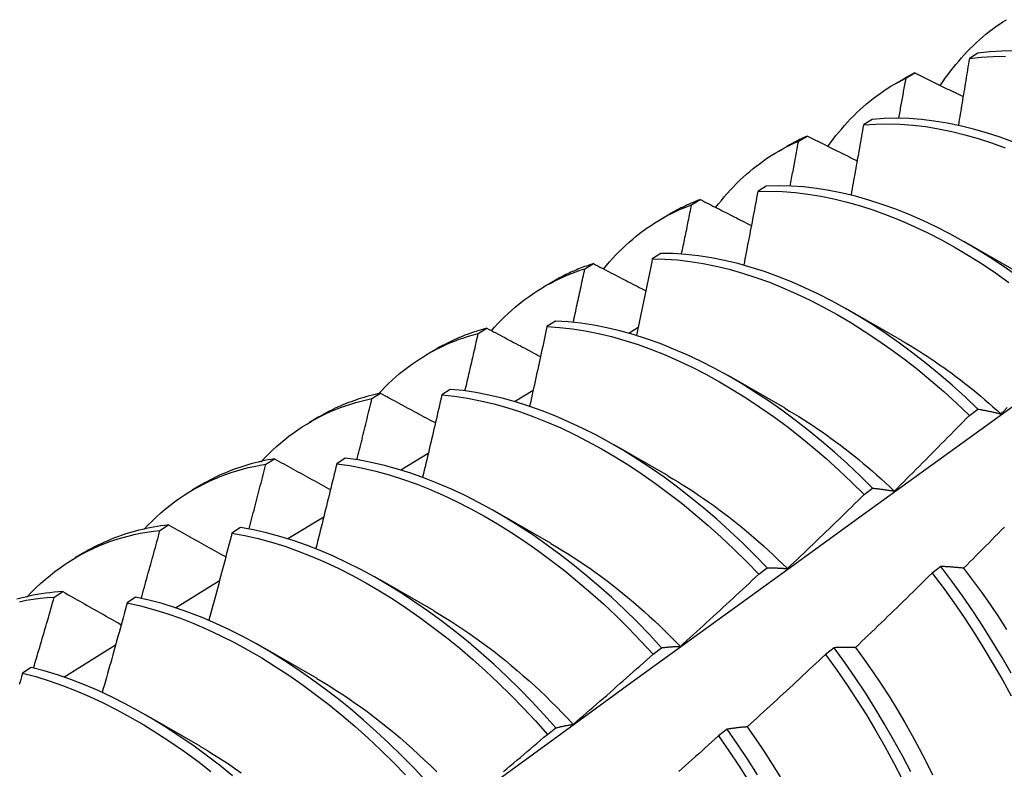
# Model space of a CAD drawing. Header units: inches. Extents: x 3 to 173, y 3 to 113.
# Tile 50 of 59: x 146.437 to 146.729, y 60.015 to 60.238. Entities that reach past the tile are written whole.
import ezdxf

# ---------------------------------------------------------------- set-up
doc = ezdxf.new("R2010")
doc.units = ezdxf.units.IN
doc.header["$LTSCALE"] = 10.4
doc.header["$MEASUREMENT"] = 0
doc.layers.add('Visible Edges(ANSI)', color=7, linetype='Continuous', lineweight=25)

msp = doc.modelspace()

# ---------------------------------------------------------------- linework, layer by layer
at = {"layer": 'Visible Edges(ANSI)'}
for p, q in [((146.7216, 60.2282), (146.71905, 60.22662)), ((146.69677, 60.219), (146.69958, 60.22062)), ((146.70021, 60.22084), (146.7028, 60.22235)), ((146.69011, 60.20852), (146.68756, 60.20692)), ((146.6683, 60.20208), (146.67087, 60.2036)), ((146.66197, 60.19891), (146.66478, 60.20053)), ((146.65867, 60.18869), (146.65613, 60.18708)), ((146.63646, 60.18317), (146.63903, 60.1847)), ((146.62717, 60.17882), (146.62998, 60.18044)), ((146.71775, 60.17214), (146.73377, 60.16293)), ((146.62729, 60.1687), (146.62476, 60.16708)), ((146.6047, 60.1641), (146.60726, 60.16565)), ((146.65195, 60.16528), (146.65197, 60.1653)), ((146.59237, 60.15873), (146.59519, 60.16035)), ((146.68296, 60.15205), (146.69897, 60.14283)), ((146.59597, 60.14856), (146.59344, 60.14692)), ((146.61776, 60.14502), (146.6206, 60.14671)), ((146.57301, 60.14489), (146.57557, 60.14645)), ((146.55758, 60.13864), (146.56039, 60.14026)), ((146.64816, 60.13196), (146.66417, 60.12274)), ((146.54139, 60.12552), (146.54394, 60.12709)), ((146.56469, 60.12826), (146.56216, 60.12662)), ((146.58378, 60.1247), (146.58932, 60.12803)), ((146.52278, 60.11855), (146.52559, 60.12017)), ((146.71905, 60.12052), (146.72158, 60.12242)), ((146.61336, 60.11187), (146.62937, 60.10265)), ((146.55, 60.10431), (146.55813, 60.10924)), ((146.50983, 60.10601), (146.51238, 60.10759)), ((146.53345, 60.10782), (146.53093, 60.10616)), ((146.48798, 60.09846), (146.49079, 60.10008)), ((146.68775, 60.09695), (146.69028, 60.09886)), ((146.57856, 60.09178), (146.59457, 60.08256)), ((146.47834, 60.08633), (146.48088, 60.08793)), ((146.5164, 60.08386), (146.52704, 60.09035)), ((146.50226, 60.08722), (146.49974, 60.08554)), ((146.45318, 60.07836), (146.45599, 60.07999)), ((146.6564, 60.07328), (146.65894, 60.07519)), ((146.71055, 60.07558), (146.70799, 60.07363)), ((146.48298, 60.06332), (146.49604, 60.07137)), ((146.54376, 60.07169), (146.55977, 60.06247)), ((146.4469, 60.06651), (146.44944, 60.06812)), ((146.4711, 60.06646), (146.46859, 60.06478)), ((146.44972, 60.04272), (146.46514, 60.05229)), ((146.50896, 60.0516), (146.52497, 60.04238)), ((146.625, 60.04951), (146.62754, 60.05144)), ((146.67883, 60.05142), (146.67626, 60.04946)), ((146.43998, 60.04556), (146.43747, 60.04386)), ((146.47416, 60.03151), (146.49018, 60.02229)), ((146.59354, 60.02566), (146.59609, 60.02759)), ((146.64704, 60.02718), (146.64446, 60.02522))]:
    msp.add_line(p, q, dxfattribs=at)
at = {"layer": 'Visible Edges(ANSI)', "flags": 128}
for points in [[(146.71041, 60.21858), (146.71115, 60.21968), (146.7119, 60.22077), (146.71266, 60.22183), (146.71344, 60.22288), (146.71424, 60.22391), (146.71505, 60.22492), (146.71588, 60.2259), (146.71672, 60.22687), (146.71758, 60.22782), (146.71845, 60.22875), (146.71934, 60.22965), (146.72025, 60.23054), (146.72116, 60.2314), (146.7221, 60.23225), (146.72304, 60.23307), (146.724, 60.23387), (146.72498, 60.23464), (146.72597, 60.2354), (146.72697, 60.23613), (146.72799, 60.23684), (146.72903, 60.23753), (146.73007, 60.2382)], [(146.73235, 60.22894), (146.7287, 60.22887), (146.72511, 60.22863), (146.7216, 60.2282)], [(146.71905, 60.22662), (146.71892, 60.22579), (146.71878, 60.22497), (146.71865, 60.22415), (146.71852, 60.22333), (146.71838, 60.22251), (146.71825, 60.22169), (146.71811, 60.22087), (146.71798, 60.22004), (146.71784, 60.21922), (146.71771, 60.2184), (146.71757, 60.21758), (146.71744, 60.21675), (146.7173, 60.21593), (146.71716, 60.21511), (146.71703, 60.21429), (146.71689, 60.21346), (146.71675, 60.21264), (146.71662, 60.21182), (146.71648, 60.21099), (146.71634, 60.21017), (146.7162, 60.20934), (146.71606, 60.20852), (146.71593, 60.2077), (146.71579, 60.20687)], [(146.71905, 60.22662), (146.72257, 60.22703), (146.72616, 60.22726), (146.72982, 60.22732)], [(146.67698, 60.20048), (146.67777, 60.20159), (146.67857, 60.20267), (146.67939, 60.20373), (146.68023, 60.20476), (146.68108, 60.20578), (146.68195, 60.20678), (146.68284, 60.20775), (146.68374, 60.20871), (146.68465, 60.20964), (146.68558, 60.21055), (146.68653, 60.21143), (146.68749, 60.2123), (146.68847, 60.21314), (146.68947, 60.21396), (146.69047, 60.21476), (146.6915, 60.21553), (146.69254, 60.21628), (146.69359, 60.217), (146.69466, 60.2177), (146.69574, 60.21838), (146.69684, 60.21903), (146.69795, 60.21966), (146.69907, 60.22026), (146.70021, 60.22084)], [(146.69808, 60.20888), (146.69817, 60.20938), (146.69826, 60.20988), (146.69835, 60.21038), (146.69844, 60.21088), (146.69853, 60.21138), (146.69862, 60.21187), (146.69871, 60.21237), (146.6988, 60.21287), (146.69889, 60.21337), (146.69898, 60.21387), (146.69906, 60.21437), (146.69915, 60.21487), (146.69924, 60.21536), (146.69933, 60.21586), (146.69942, 60.21636), (146.69951, 60.21686), (146.6996, 60.21736), (146.69969, 60.21785), (146.69977, 60.21835), (146.69986, 60.21885), (146.69995, 60.21935), (146.70004, 60.21985), (146.70013, 60.22034), (146.70021, 60.22084)], [(146.7028, 60.22235), (146.70266, 60.22228), (146.70252, 60.22222), (146.70239, 60.22215), (146.70225, 60.22208), (146.70212, 60.22201), (146.70198, 60.22194), (146.70185, 60.22187), (146.70171, 60.2218), (146.70158, 60.22173), (146.70144, 60.22166), (146.70131, 60.22158), (146.70118, 60.22151), (146.70104, 60.22144), (146.70091, 60.22137), (146.70078, 60.22129), (146.70064, 60.22122), (146.70051, 60.22115), (146.70038, 60.22107), (146.70024, 60.221), (146.70011, 60.22092), (146.69998, 60.22085), (146.69985, 60.22077), (146.69972, 60.2207), (146.69959, 60.22062)], [(146.7028, 60.22235), (146.70339, 60.22206), (146.70399, 60.22177), (146.70459, 60.22148), (146.70519, 60.22118), (146.70579, 60.22089), (146.70638, 60.2206), (146.70698, 60.22031), (146.70758, 60.22002), (146.70818, 60.21973), (146.70878, 60.21943), (146.70938, 60.21914), (146.70998, 60.21885), (146.71058, 60.21856), (146.71118, 60.21827), (146.71178, 60.21798), (146.71239, 60.21768), (146.71299, 60.21739), (146.71359, 60.2171), (146.71419, 60.21681), (146.71479, 60.21652), (146.7154, 60.21623), (146.716, 60.21593), (146.7166, 60.21564), (146.71721, 60.21535)], [(146.73218, 60.20182), (146.72818, 60.20327), (146.7242, 60.20456), (146.72025, 60.20568), (146.71632, 60.20664), (146.71244, 60.20743), (146.70859, 60.20805), (146.70478, 60.2085), (146.70103, 60.20877), (146.69733, 60.20887), (146.69369, 60.20878), (146.69011, 60.20852)], [(146.68756, 60.20692), (146.68741, 60.20606), (146.68726, 60.20519), (146.68711, 60.20433), (146.68696, 60.20346), (146.68681, 60.2026), (146.68665, 60.20173), (146.6865, 60.20087), (146.68635, 60.2), (146.68619, 60.19913), (146.68604, 60.19827), (146.68589, 60.1974), (146.68573, 60.19653), (146.68558, 60.19567), (146.68542, 60.1948), (146.68527, 60.19393), (146.68511, 60.19307), (146.68496, 60.1922), (146.6848, 60.19133), (146.68464, 60.19046), (146.68449, 60.1896), (146.68433, 60.18873), (146.68417, 60.18786), (146.68402, 60.18699), (146.68386, 60.18613)], [(146.68756, 60.20692), (146.69115, 60.20717), (146.6948, 60.20724), (146.6985, 60.20714), (146.70226, 60.20685), (146.70607, 60.20639), (146.70992, 60.20576), (146.71381, 60.20495), (146.71773, 60.20398), (146.72169, 60.20285), (146.72567, 60.20154), (146.72967, 60.20008)], [(146.67087, 60.2036), (146.67061, 60.20349), (146.67035, 60.20337), (146.67009, 60.20325), (146.66983, 60.20314), (146.66958, 60.20302), (146.66932, 60.2029), (146.66906, 60.20278), (146.6688, 60.20265), (146.66855, 60.20253), (146.66829, 60.2024), (146.66804, 60.20228), (146.66778, 60.20215), (146.66753, 60.20202), (146.66728, 60.20189), (146.66703, 60.20176), (146.66678, 60.20163), (146.66653, 60.20149), (146.66628, 60.20136), (146.66603, 60.20122), (146.66578, 60.20108), (146.66553, 60.20094), (146.66529, 60.2008), (146.66504, 60.20066), (146.66479, 60.20052)], [(146.67087, 60.2036), (146.67149, 60.20329), (146.6721, 60.20299), (146.67272, 60.20268), (146.67333, 60.20237), (146.67395, 60.20207), (146.67456, 60.20176), (146.67518, 60.20145), (146.67579, 60.20115), (146.67641, 60.20084), (146.67702, 60.20053), (146.67764, 60.20023), (146.67826, 60.19992), (146.67887, 60.19961), (146.67949, 60.19931), (146.68011, 60.199), (146.68073, 60.19869), (146.68135, 60.19839), (146.68196, 60.19808), (146.68258, 60.19777), (146.6832, 60.19747), (146.68382, 60.19716), (146.68444, 60.19685), (146.68506, 60.19655), (146.68568, 60.19624)], [(146.64359, 60.1823), (146.64443, 60.1834), (146.64529, 60.18447), (146.64617, 60.18552), (146.64706, 60.18655), (146.64797, 60.18756), (146.6489, 60.18854), (146.64984, 60.1895), (146.6508, 60.19044), (146.65177, 60.19135), (146.65277, 60.19224), (146.65378, 60.1931), (146.6548, 60.19395), (146.65584, 60.19476), (146.6569, 60.19556), (146.65797, 60.19632), (146.65906, 60.19707), (146.66016, 60.19778), (146.66128, 60.19848), (146.66241, 60.19914), (146.66356, 60.19978), (146.66472, 60.2004), (146.6659, 60.20098), (146.66709, 60.20154), (146.6683, 60.20208)], [(146.66575, 60.18873), (146.66585, 60.18929), (146.66596, 60.18985), (146.66607, 60.1904), (146.66618, 60.19096), (146.66628, 60.19152), (146.66639, 60.19207), (146.6665, 60.19263), (146.66661, 60.19319), (146.66671, 60.19374), (146.66682, 60.1943), (146.66693, 60.19485), (146.66703, 60.19541), (146.66714, 60.19597), (146.66724, 60.19652), (146.66735, 60.19708), (146.66746, 60.19763), (146.66756, 60.19819), (146.66767, 60.19875), (146.66777, 60.1993), (146.66788, 60.19986), (146.66798, 60.20041), (146.66809, 60.20097), (146.66819, 60.20152), (146.6683, 60.20208)], [(146.73335, 60.16192), (146.72937, 60.16472), (146.72536, 60.16738), (146.72134, 60.16989), (146.7173, 60.17226), (146.71327, 60.17448), (146.70923, 60.17655), (146.70519, 60.17846), (146.70116, 60.18023), (146.69714, 60.18183), (146.69314, 60.18327), (146.68916, 60.18456), (146.68521, 60.18567), (146.68129, 60.18662), (146.6774, 60.1874), (146.67356, 60.18801), (146.66976, 60.18845), (146.66601, 60.18871), (146.66231, 60.18879), (146.65867, 60.18869)], [(146.63903, 60.1847), (146.63864, 60.18455), (146.63825, 60.1844), (146.63786, 60.18425), (146.63747, 60.18409), (146.63708, 60.18393), (146.6367, 60.18377), (146.63631, 60.18361), (146.63593, 60.18344), (146.63555, 60.18327), (146.63517, 60.1831), (146.63479, 60.18292), (146.63442, 60.18275), (146.63404, 60.18257), (146.63367, 60.18238), (146.63329, 60.1822), (146.63292, 60.18201), (146.63255, 60.18182), (146.63218, 60.18163), (146.63182, 60.18143), (146.63145, 60.18123), (146.63109, 60.18103), (146.63073, 60.18083), (146.63037, 60.18062), (146.63001, 60.18041)], [(146.63903, 60.1847), (146.63966, 60.18438), (146.64029, 60.18406), (146.64092, 60.18374), (146.64155, 60.18341), (146.64218, 60.18309), (146.64281, 60.18277), (146.64344, 60.18245), (146.64408, 60.18213), (146.64471, 60.18181), (146.64534, 60.18148), (146.64597, 60.18116), (146.64661, 60.18084), (146.64724, 60.18052), (146.64787, 60.1802), (146.64851, 60.17987), (146.64914, 60.17955), (146.64977, 60.17923), (146.65041, 60.17891), (146.65104, 60.17859), (146.65168, 60.17827), (146.65232, 60.17794), (146.65295, 60.17762), (146.65359, 60.1773), (146.65422, 60.17698)], [(146.65613, 60.18708), (146.65596, 60.18617), (146.65579, 60.18526), (146.65562, 60.18436), (146.65545, 60.18345), (146.65528, 60.18254), (146.65511, 60.18164), (146.65494, 60.18073), (146.65477, 60.17982), (146.65459, 60.17891), (146.65442, 60.17801), (146.65425, 60.1771), (146.65407, 60.17619), (146.6539, 60.17528), (146.65373, 60.17437), (146.65355, 60.17346), (146.65338, 60.17256), (146.6532, 60.17165), (146.65302, 60.17074), (146.65285, 60.16983), (146.65267, 60.16892), (146.6525, 60.16801), (146.65232, 60.1671), (146.65214, 60.16619), (146.65196, 60.16528)], [(146.65613, 60.18708), (146.65978, 60.18717), (146.66348, 60.18707), (146.66723, 60.1868), (146.67104, 60.18635), (146.67489, 60.18573), (146.67877, 60.18494), (146.6827, 60.18397), (146.68665, 60.18284), (146.69063, 60.18155), (146.69463, 60.18009), (146.69865, 60.17847), (146.70268, 60.1767), (146.70672, 60.17477), (146.71076, 60.17269), (146.7148, 60.17046), (146.71883, 60.16808), (146.72285, 60.16555), (146.72686, 60.16289), (146.73084, 60.16008)], [(146.61022, 60.16403), (146.61112, 60.16512), (146.61204, 60.16618), (146.61297, 60.16722), (146.61392, 60.16824), (146.61489, 60.16923), (146.61588, 60.1702), (146.61688, 60.17114), (146.61791, 60.17206), (146.61894, 60.17296), (146.62, 60.17382), (146.62107, 60.17467), (146.62216, 60.17548), (146.62326, 60.17627), (146.62439, 60.17703), (146.62552, 60.17777), (146.62668, 60.17848), (146.62784, 60.17916), (146.62903, 60.17982), (146.63023, 60.18045), (146.63145, 60.18105), (146.63268, 60.18162), (146.63392, 60.18216), (146.63519, 60.18268), (146.63646, 60.18317)], [(146.63347, 60.16851), (146.63359, 60.16912), (146.63372, 60.16973), (146.63385, 60.17034), (146.63397, 60.17095), (146.6341, 60.17156), (146.63422, 60.17217), (146.63435, 60.17279), (146.63448, 60.1734), (146.6346, 60.17401), (146.63473, 60.17462), (146.63485, 60.17523), (146.63498, 60.17584), (146.6351, 60.17645), (146.63523, 60.17706), (146.63535, 60.17767), (146.63547, 60.17828), (146.6356, 60.17889), (146.63572, 60.1795), (146.63585, 60.18012), (146.63597, 60.18073), (146.63609, 60.18134), (146.63622, 60.18195), (146.63634, 60.18256), (146.63646, 60.18317)], [(146.62476, 60.16708), (146.62457, 60.16613), (146.62438, 60.16519), (146.62419, 60.16424), (146.624, 60.16329), (146.62381, 60.16235), (146.62362, 60.1614), (146.62342, 60.16045), (146.62323, 60.15951), (146.62304, 60.15856), (146.62284, 60.15761), (146.62265, 60.15667), (146.62246, 60.15572), (146.62226, 60.15477), (146.62207, 60.15382), (146.62187, 60.15288), (146.62168, 60.15193), (146.62148, 60.15098), (146.62129, 60.15003), (146.62109, 60.14909), (146.62089, 60.14814), (146.62069, 60.14719), (146.6205, 60.14624), (146.6203, 60.14529), (146.6201, 60.14434)], [(146.62476, 60.16708), (146.62846, 60.167), (146.63221, 60.16675), (146.63601, 60.16631), (146.63986, 60.1657), (146.64374, 60.16492), (146.64766, 60.16396), (146.65161, 60.16284), (146.65559, 60.16155), (146.65959, 60.1601), (146.66361, 60.15849), (146.66764, 60.15672), (146.67168, 60.1548), (146.67572, 60.15272), (146.67976, 60.1505), (146.68379, 60.14812), (146.68781, 60.1456), (146.69182, 60.14294), (146.69581, 60.14014), (146.69977, 60.1372), (146.7037, 60.13412), (146.7076, 60.13091), (146.71146, 60.12758), (146.71528, 60.12411), (146.71905, 60.12052)], [(146.72158, 60.12242), (146.71781, 60.126), (146.71398, 60.12946), (146.71012, 60.13279), (146.70622, 60.13599), (146.70228, 60.13905), (146.69832, 60.14198), (146.69433, 60.14477), (146.69032, 60.14742), (146.6863, 60.14993), (146.68226, 60.15229), (146.67822, 60.15451), (146.67418, 60.15657), (146.67015, 60.15849), (146.66612, 60.16024), (146.6621, 60.16184), (146.6581, 60.16328), (146.65413, 60.16455), (146.65018, 60.16566), (146.64626, 60.1666), (146.64237, 60.16737), (146.63853, 60.16797), (146.63473, 60.16839), (146.63099, 60.16864), (146.62729, 60.1687)], [(146.57689, 60.14567), (146.57784, 60.14675), (146.57882, 60.1478), (146.57981, 60.14883), (146.58082, 60.14983), (146.58186, 60.15081), (146.5829, 60.15176), (146.58397, 60.15269), (146.58506, 60.15359), (146.58616, 60.15446), (146.58728, 60.1553), (146.58841, 60.15612), (146.58957, 60.1569), (146.59074, 60.15766), (146.59193, 60.1584), (146.59313, 60.1591), (146.59435, 60.15977), (146.59559, 60.16042), (146.59685, 60.16103), (146.59812, 60.16162), (146.5994, 60.16218), (146.6007, 60.16271), (146.60202, 60.1632), (146.60335, 60.16367), (146.6047, 60.1641)], [(146.60726, 60.16565), (146.60673, 60.16548), (146.60621, 60.16531), (146.60568, 60.16513), (146.60516, 60.16494), (146.60464, 60.16476), (146.60412, 60.16456), (146.60361, 60.16437), (146.60309, 60.16416), (146.60258, 60.16396), (146.60208, 60.16374), (146.60157, 60.16353), (146.60107, 60.16331), (146.60057, 60.16308), (146.60007, 60.16285), (146.59957, 60.16262), (146.59908, 60.16238), (146.59859, 60.16214), (146.5981, 60.16189), (146.59761, 60.16164), (146.59713, 60.16138), (146.59665, 60.16112), (146.59617, 60.16085), (146.59569, 60.16058), (146.59522, 60.16031)], [(146.60124, 60.1482), (146.60138, 60.14886), (146.60153, 60.14953), (146.60167, 60.15019), (146.60182, 60.15085), (146.60197, 60.15151), (146.60211, 60.15218), (146.60226, 60.15284), (146.6024, 60.1535), (146.60255, 60.15417), (146.60269, 60.15483), (146.60284, 60.15549), (146.60298, 60.15616), (146.60313, 60.15682), (146.60327, 60.15748), (146.60341, 60.15814), (146.60356, 60.15881), (146.6037, 60.15947), (146.60384, 60.16013), (146.60399, 60.16079), (146.60413, 60.16146), (146.60427, 60.16212), (146.60442, 60.16278), (146.60456, 60.16344), (146.6047, 60.1641)], [(146.60726, 60.16565), (146.60791, 60.16531), (146.60855, 60.16498), (146.6092, 60.16464), (146.60984, 60.1643), (146.61049, 60.16397), (146.61114, 60.16363), (146.61178, 60.16329), (146.61243, 60.16296), (146.61308, 60.16262), (146.61373, 60.16228), (146.61438, 60.16195), (146.61502, 60.16161), (146.61567, 60.16127), (146.61632, 60.16094), (146.61697, 60.1606), (146.61762, 60.16026), (146.61827, 60.15993), (146.61892, 60.15959), (146.61958, 60.15925), (146.62023, 60.15892), (146.62088, 60.15858), (146.62153, 60.15824), (146.62218, 60.15791), (146.62284, 60.15757)], [(146.59344, 60.14692), (146.59323, 60.14594), (146.59302, 60.14496), (146.5928, 60.14398), (146.59259, 60.14299), (146.59238, 60.14201), (146.59217, 60.14103), (146.59195, 60.14004), (146.59174, 60.13906), (146.59153, 60.13808), (146.59131, 60.13709), (146.5911, 60.13611), (146.59088, 60.13512), (146.59067, 60.13414), (146.59045, 60.13316), (146.59023, 60.13217), (146.59002, 60.13119), (146.5898, 60.1302), (146.58958, 60.12922), (146.58936, 60.12823), (146.58914, 60.12725), (146.58893, 60.12626), (146.58871, 60.12528), (146.58849, 60.12429), (146.58827, 60.12331)], [(146.59344, 60.14692), (146.59719, 60.14669), (146.60098, 60.14627), (146.60483, 60.14567), (146.60871, 60.1449), (146.61263, 60.14395), (146.61658, 60.14284), (146.62055, 60.14156), (146.62455, 60.14012), (146.62857, 60.13851), (146.6326, 60.13675), (146.63664, 60.13483), (146.64068, 60.13276), (146.64472, 60.13054), (146.64875, 60.12817), (146.65277, 60.12565), (146.65678, 60.123), (146.66077, 60.1202), (146.66474, 60.11727), (146.66867, 60.1142), (146.67257, 60.111), (146.67644, 60.10767), (146.68026, 60.10422), (146.68403, 60.10065), (146.68775, 60.09695)], [(146.69028, 60.09886), (146.68656, 60.10255), (146.68278, 60.10611), (146.67896, 60.10956), (146.67509, 60.11287), (146.67118, 60.11606), (146.66725, 60.11912), (146.66328, 60.12204), (146.65929, 60.12483), (146.65528, 60.12747), (146.65126, 60.12998), (146.64722, 60.13234), (146.64318, 60.13455), (146.63914, 60.13661), (146.6351, 60.13851), (146.63108, 60.14026), (146.62706, 60.14186), (146.62306, 60.14329), (146.61909, 60.14455), (146.61514, 60.14565), (146.61122, 60.14658), (146.60734, 60.14734), (146.6035, 60.14793), (146.59971, 60.14833), (146.59597, 60.14856)], [(146.54314, 60.12675), (146.54417, 60.12785), (146.54522, 60.12893), (146.54628, 60.12997), (146.54737, 60.13099), (146.54848, 60.13198), (146.54961, 60.13293), (146.55075, 60.13386), (146.55192, 60.13476), (146.5531, 60.13563), (146.5543, 60.13647), (146.55553, 60.13728), (146.55677, 60.13806), (146.55802, 60.1388), (146.5593, 60.13952), (146.56059, 60.1402), (146.56191, 60.14085), (146.56323, 60.14147), (146.56458, 60.14206), (146.56594, 60.14262), (146.56732, 60.14314), (146.56872, 60.14363), (146.57013, 60.14408), (146.57156, 60.1445), (146.57301, 60.14489)], [(146.57557, 60.14645), (146.5749, 60.14627), (146.57423, 60.14608), (146.57356, 60.14589), (146.5729, 60.14569), (146.57224, 60.14548), (146.57159, 60.14527), (146.57094, 60.14505), (146.57029, 60.14482), (146.56965, 60.14458), (146.56901, 60.14434), (146.56837, 60.14409), (146.56774, 60.14383), (146.56711, 60.14357), (146.56648, 60.14329), (146.56586, 60.14301), (146.56524, 60.14273), (146.56463, 60.14244), (146.56402, 60.14214), (146.56341, 60.14183), (146.56281, 60.14152), (146.56221, 60.1412), (146.56161, 60.14087), (146.56102, 60.14054), (146.56044, 60.1402)], [(146.56905, 60.12781), (146.56922, 60.12852), (146.56939, 60.12923), (146.56955, 60.12994), (146.56972, 60.13066), (146.56989, 60.13137), (146.57005, 60.13208), (146.57022, 60.13279), (146.57039, 60.1335), (146.57055, 60.13422), (146.57072, 60.13493), (146.57088, 60.13564), (146.57105, 60.13635), (146.57121, 60.13706), (146.57138, 60.13778), (146.57154, 60.13849), (146.57171, 60.1392), (146.57187, 60.13991), (146.57203, 60.14062), (146.5722, 60.14133), (146.57236, 60.14205), (146.57252, 60.14276), (146.57268, 60.14347), (146.57285, 60.14418), (146.57301, 60.14489)], [(146.57557, 60.14645), (146.57623, 60.1461), (146.57689, 60.14575), (146.57755, 60.14539), (146.57821, 60.14504), (146.57887, 60.14469), (146.57953, 60.14434), (146.58019, 60.14399), (146.58086, 60.14364), (146.58152, 60.14329), (146.58218, 60.14294), (146.58285, 60.14258), (146.58351, 60.14223), (146.58418, 60.14188), (146.58484, 60.14153), (146.58551, 60.14118), (146.58617, 60.14082), (146.58684, 60.14047), (146.5875, 60.14012), (146.58817, 60.13977), (146.58884, 60.13942), (146.58951, 60.13906), (146.59017, 60.13871), (146.59084, 60.13836), (146.59151, 60.13801)], [(146.69897, 60.14273), (146.70023, 60.142), (146.70148, 60.14126), (146.70273, 60.1405), (146.70399, 60.13972), (146.70524, 60.13893), (146.70648, 60.13812), (146.70773, 60.1373), (146.70898, 60.13646), (146.71022, 60.1356), (146.71146, 60.13473), (146.71269, 60.13384), (146.71393, 60.13294), (146.71516, 60.13203), (146.71639, 60.13109), (146.71761, 60.13015), (146.71883, 60.12918), (146.72005, 60.12821), (146.72126, 60.12721), (146.72247, 60.12621), (146.72367, 60.12519), (146.72487, 60.12415), (146.72607, 60.1231), (146.72726, 60.12204), (146.72844, 60.12096)], [(146.54394, 60.12709), (146.54312, 60.12692), (146.54231, 60.12673), (146.5415, 60.12654), (146.54069, 60.12633), (146.53989, 60.12612), (146.5391, 60.12589), (146.53831, 60.12565), (146.53752, 60.1254), (146.53674, 60.12515), (146.53596, 60.12488), (146.53519, 60.1246), (146.53443, 60.12431), (146.53367, 60.12401), (146.53291, 60.12371), (146.53216, 60.12339), (146.53142, 60.12306), (146.53068, 60.12272), (146.52994, 60.12237), (146.52922, 60.12202), (146.52849, 60.12165), (146.52777, 60.12127), (146.52706, 60.12089), (146.52635, 60.12049), (146.52565, 60.12008)], [(146.54394, 60.12709), (146.54461, 60.12673), (146.54529, 60.12636), (146.54596, 60.126), (146.54664, 60.12563), (146.54732, 60.12527), (146.54799, 60.1249), (146.54867, 60.12453), (146.54935, 60.12417), (146.55003, 60.1238), (146.55071, 60.12344), (146.55138, 60.12307), (146.55206, 60.1227), (146.55274, 60.12234), (146.55342, 60.12197), (146.5541, 60.1216), (146.55479, 60.12124), (146.55547, 60.12087), (146.55615, 60.1205), (146.55683, 60.12014), (146.55751, 60.11977), (146.5582, 60.1194), (146.55888, 60.11903), (146.55956, 60.11867), (146.56025, 60.1183)], [(146.56216, 60.12662), (146.56193, 60.1256), (146.5617, 60.12458), (146.56146, 60.12357), (146.56123, 60.12255), (146.561, 60.12153), (146.56076, 60.12051), (146.56053, 60.11949), (146.56029, 60.11848), (146.56005, 60.11746), (146.55982, 60.11644), (146.55958, 60.11542), (146.55934, 60.1144), (146.5591, 60.11338), (146.55887, 60.11236), (146.55863, 60.11135), (146.55839, 60.11033), (146.55815, 60.10931), (146.55791, 60.10829), (146.55767, 60.10727), (146.55743, 60.10625), (146.55718, 60.10523), (146.55694, 60.10421), (146.5567, 60.10319), (146.55646, 60.10217)], [(146.56216, 60.12662), (146.56596, 60.12622), (146.5698, 60.12563), (146.57368, 60.12488), (146.57759, 60.12394), (146.58154, 60.12284), (146.58552, 60.12157), (146.58951, 60.12014), (146.59353, 60.11854), (146.59756, 60.11678), (146.60159, 60.11487), (146.60563, 60.1128), (146.60967, 60.11058), (146.61371, 60.10822), (146.61773, 60.10571), (146.62174, 60.10306), (146.62573, 60.10026), (146.6297, 60.09734), (146.63364, 60.09428), (146.63754, 60.09109), (146.64141, 60.08777), (146.64523, 60.08432), (146.64901, 60.08076), (146.65274, 60.07708), (146.6564, 60.07328)], [(146.65894, 60.07519), (146.65527, 60.07898), (146.65154, 60.08266), (146.64776, 60.08622), (146.64393, 60.08965), (146.64006, 60.09296), (146.63615, 60.09614), (146.63221, 60.09919), (146.62824, 60.10211), (146.62425, 60.10489), (146.62024, 60.10753), (146.61621, 60.11003), (146.61218, 60.11238), (146.60814, 60.11459), (146.6041, 60.11664), (146.60006, 60.11854), (146.59604, 60.12029), (146.59202, 60.12187), (146.58803, 60.1233), (146.58405, 60.12455), (146.58011, 60.12564), (146.57619, 60.12656), (146.57232, 60.12731), (146.56848, 60.12788), (146.56469, 60.12826)], [(146.50179, 59.95594), (146.52519, 59.97303), (146.54856, 59.99009), (146.57191, 60.00711), (146.59523, 60.02409), (146.61852, 60.04104), (146.64179, 60.05794), (146.66503, 60.07479), (146.68825, 60.09161), (146.71145, 60.10838), (146.73463, 60.1251)], [(146.50835, 60.10665), (146.50947, 60.10785), (146.51061, 60.10902), (146.51178, 60.11015), (146.51298, 60.11124), (146.51419, 60.1123), (146.51543, 60.11333), (146.5167, 60.11432), (146.51798, 60.11528), (146.51929, 60.1162), (146.52062, 60.11709), (146.52197, 60.11794), (146.52334, 60.11875), (146.52473, 60.11953), (146.52615, 60.12026), (146.52758, 60.12096), (146.52904, 60.12163), (146.53052, 60.12225), (146.53201, 60.12284), (146.53353, 60.12338), (146.53506, 60.12389), (146.53661, 60.12436), (146.53819, 60.12479), (146.53978, 60.12518), (146.54139, 60.12552)], [(146.53691, 60.10733), (146.5371, 60.10809), (146.53729, 60.10885), (146.53748, 60.10961), (146.53767, 60.11036), (146.53786, 60.11112), (146.53805, 60.11188), (146.53823, 60.11264), (146.53842, 60.1134), (146.53861, 60.11416), (146.5388, 60.11491), (146.53898, 60.11567), (146.53917, 60.11643), (146.53936, 60.11719), (146.53954, 60.11795), (146.53973, 60.1187), (146.53991, 60.11946), (146.5401, 60.12022), (146.54028, 60.12098), (146.54047, 60.12174), (146.54065, 60.12249), (146.54084, 60.12325), (146.54102, 60.12401), (146.5412, 60.12477), (146.54139, 60.12552)], [(146.66417, 60.12263), (146.66556, 60.12182), (146.66695, 60.121), (146.66834, 60.12015), (146.66973, 60.11928), (146.67111, 60.11839), (146.6725, 60.11748), (146.67388, 60.11656), (146.67525, 60.11561), (146.67663, 60.11465), (146.678, 60.11366), (146.67937, 60.11266), (146.68073, 60.11164), (146.68209, 60.1106), (146.68344, 60.10954), (146.68479, 60.10847), (146.68614, 60.10738), (146.68748, 60.10626), (146.68882, 60.10513), (146.69015, 60.10399), (146.69147, 60.10282), (146.69279, 60.10164), (146.6941, 60.10044), (146.6954, 60.09923), (146.6967, 60.098)], [(146.6967, 60.098), (146.69764, 60.09892), (146.69858, 60.09985), (146.69952, 60.10079), (146.70046, 60.10172), (146.70139, 60.10265), (146.70233, 60.10358), (146.70327, 60.10452), (146.7042, 60.10545), (146.70514, 60.10639), (146.70607, 60.10732), (146.707, 60.10826), (146.70793, 60.1092), (146.70886, 60.11014), (146.70979, 60.11108), (146.71072, 60.11202), (146.71165, 60.11296), (146.71258, 60.1139), (146.71351, 60.11485), (146.71443, 60.11579), (146.71536, 60.11674), (146.71628, 60.11768), (146.71721, 60.11863), (146.71813, 60.11958), (146.71905, 60.12052)], [(146.72158, 60.12242), (146.72186, 60.12237), (146.72214, 60.12232), (146.72242, 60.12227), (146.7227, 60.12222), (146.72298, 60.12217), (146.72326, 60.12211), (146.72354, 60.12206), (146.72382, 60.122), (146.72411, 60.12194), (146.72439, 60.12188), (146.72468, 60.12182), (146.72496, 60.12176), (146.72525, 60.1217), (146.72554, 60.12164), (146.72582, 60.12157), (146.72611, 60.12151), (146.7264, 60.12144), (146.72669, 60.12138), (146.72698, 60.12131), (146.72727, 60.12124), (146.72756, 60.12117), (146.72785, 60.1211), (146.72815, 60.12103), (146.72844, 60.12096)], [(146.72844, 60.12096), (146.72936, 60.12191), (146.73028, 60.12286)], [(146.47355, 60.08656), (146.47476, 60.08785), (146.47601, 60.08911), (146.47728, 60.09032), (146.47858, 60.0915), (146.47991, 60.09263), (146.48127, 60.09372), (146.48265, 60.09478), (146.48405, 60.09579), (146.48549, 60.09676), (146.48694, 60.09768), (146.48843, 60.09857), (146.48994, 60.09941), (146.49147, 60.10021), (146.49303, 60.10096), (146.49461, 60.10167), (146.49621, 60.10234), (146.49784, 60.10296), (146.49948, 60.10353), (146.50115, 60.10406), (146.50285, 60.10454), (146.50456, 60.10498), (146.5063, 60.10537), (146.50805, 60.10571), (146.50983, 60.10601)], [(146.51238, 60.10759), (146.51141, 60.10743), (146.51044, 60.10726), (146.50948, 60.10707), (146.50853, 60.10687), (146.50758, 60.10665), (146.50664, 60.10642), (146.50571, 60.10618), (146.50478, 60.10592), (146.50386, 60.10565), (146.50295, 60.10537), (146.50204, 60.10507), (146.50114, 60.10476), (146.50024, 60.10443), (146.49936, 60.10409), (146.49848, 60.10374), (146.4976, 60.10337), (146.49673, 60.103), (146.49587, 60.1026), (146.49502, 60.1022), (146.49418, 60.10178), (146.49334, 60.10135), (146.4925, 60.1009), (146.49168, 60.10044), (146.49086, 60.09997)], [(146.50482, 60.08677), (146.50503, 60.08757), (146.50524, 60.08837), (146.50545, 60.08917), (146.50566, 60.08997), (146.50588, 60.09078), (146.50609, 60.09158), (146.5063, 60.09238), (146.50651, 60.09318), (146.50672, 60.09398), (146.50693, 60.09478), (146.50714, 60.09559), (146.50735, 60.09639), (146.50755, 60.09719), (146.50776, 60.09799), (146.50797, 60.09879), (146.50818, 60.09959), (146.50839, 60.1004), (146.50859, 60.1012), (146.5088, 60.102), (146.50901, 60.1028), (146.50921, 60.1036), (146.50942, 60.1044), (146.50963, 60.1052), (146.50983, 60.10601)], [(146.51238, 60.10759), (146.51307, 60.10721), (146.51376, 60.10683), (146.51445, 60.10645), (146.51514, 60.10607), (146.51583, 60.10569), (146.51652, 60.10531), (146.51721, 60.10493), (146.5179, 60.10455), (146.5186, 60.10416), (146.51929, 60.10378), (146.51998, 60.1034), (146.52068, 60.10302), (146.52137, 60.10264), (146.52207, 60.10226), (146.52276, 60.10188), (146.52346, 60.1015), (146.52416, 60.10111), (146.52485, 60.10073), (146.52555, 60.10035), (146.52625, 60.09997), (146.52695, 60.09959), (146.52765, 60.09921), (146.52834, 60.09882), (146.52904, 60.09844)], [(146.53093, 60.10616), (146.53068, 60.10511), (146.53042, 60.10406), (146.53016, 60.10301), (146.52991, 60.10196), (146.52965, 60.10091), (146.52939, 60.09986), (146.52913, 60.09881), (146.52888, 60.09776), (146.52862, 60.09671), (146.52836, 60.09566), (146.5281, 60.09461), (146.52784, 60.09356), (146.52758, 60.0925), (146.52731, 60.09145), (146.52705, 60.0904), (146.52679, 60.08935), (146.52653, 60.0883), (146.52626, 60.08725), (146.526, 60.0862), (146.52573, 60.08515), (146.52547, 60.0841), (146.5252, 60.08305), (146.52494, 60.08199), (146.52467, 60.08094)], [(146.53093, 60.10616), (146.53477, 60.10559), (146.53865, 60.10485), (146.54256, 60.10393), (146.54651, 60.10284), (146.55048, 60.10158), (146.55448, 60.10015), (146.55849, 60.09856), (146.56252, 60.09681), (146.56655, 60.09491), (146.57059, 60.09284), (146.57463, 60.09063), (146.57867, 60.08827), (146.58269, 60.08577), (146.5867, 60.08312), (146.59069, 60.08033), (146.59466, 60.07741), (146.5986, 60.07436), (146.60251, 60.07117), (146.60638, 60.06786), (146.61021, 60.06443), (146.61399, 60.06087), (146.61772, 60.0572), (146.62139, 60.05341), (146.625, 60.04951)], [(146.62754, 60.05144), (146.62392, 60.05533), (146.62025, 60.05911), (146.61651, 60.06277), (146.61273, 60.06632), (146.6089, 60.06974), (146.60502, 60.07304), (146.60112, 60.07622), (146.59717, 60.07926), (146.5932, 60.08217), (146.58921, 60.08495), (146.5852, 60.08758), (146.58117, 60.09008), (146.57714, 60.09243), (146.5731, 60.09463), (146.56906, 60.09668), (146.56502, 60.09857), (146.561, 60.10031), (146.55698, 60.10189), (146.55299, 60.1033), (146.54902, 60.10455), (146.54507, 60.10563), (146.54116, 60.10654), (146.53729, 60.10727), (146.53345, 60.10782)], [(146.62937, 60.10254), (146.6309, 60.10165), (146.63242, 60.10073), (146.63395, 60.0998), (146.63547, 60.09883), (146.63699, 60.09785), (146.6385, 60.09684), (146.64002, 60.09581), (146.64153, 60.09476), (146.64303, 60.09368), (146.64454, 60.09258), (146.64603, 60.09146), (146.64752, 60.09031), (146.64901, 60.08915), (146.65049, 60.08796), (146.65197, 60.08675), (146.65344, 60.08552), (146.6549, 60.08427), (146.65635, 60.083), (146.6578, 60.08171), (146.65924, 60.0804), (146.66067, 60.07907), (146.6621, 60.07771), (146.66351, 60.07634), (146.66492, 60.07495)], [(146.66492, 60.07495), (146.66588, 60.07586), (146.66684, 60.07676), (146.6678, 60.07767), (146.66876, 60.07858), (146.66971, 60.07949), (146.67067, 60.0804), (146.67163, 60.08131), (146.67258, 60.08223), (146.67354, 60.08314), (146.67449, 60.08406), (146.67544, 60.08497), (146.67639, 60.08589), (146.67734, 60.0868), (146.67829, 60.08772), (146.67924, 60.08864), (146.68019, 60.08956), (146.68114, 60.09048), (146.68209, 60.0914), (146.68303, 60.09232), (146.68398, 60.09325), (146.68492, 60.09417), (146.68587, 60.0951), (146.68681, 60.09602), (146.68775, 60.09695)], [(146.69028, 60.09886), (146.69054, 60.09883), (146.6908, 60.09881), (146.69107, 60.09878), (146.69133, 60.09875), (146.69159, 60.09873), (146.69185, 60.0987), (146.69212, 60.09867), (146.69238, 60.09864), (146.69265, 60.0986), (146.69291, 60.09857), (146.69318, 60.09854), (146.69345, 60.0985), (146.69371, 60.09846), (146.69398, 60.09843), (146.69425, 60.09839), (146.69452, 60.09835), (146.69479, 60.09831), (146.69506, 60.09827), (146.69533, 60.09822), (146.6956, 60.09818), (146.69588, 60.09814), (146.69615, 60.09809), (146.69642, 60.09804), (146.6967, 60.098)], [(146.48088, 60.08793), (146.47975, 60.0878), (146.47863, 60.08765), (146.47752, 60.08748), (146.47642, 60.0873), (146.47532, 60.0871), (146.47423, 60.08687), (146.47315, 60.08663), (146.47208, 60.08638), (146.47101, 60.0861), (146.46996, 60.08581), (146.46891, 60.08549), (146.46787, 60.08516), (146.46684, 60.08482), (146.46581, 60.08445), (146.4648, 60.08407), (146.46379, 60.08367), (146.4628, 60.08326), (146.46181, 60.08282), (146.46083, 60.08237), (146.45986, 60.0819), (146.4589, 60.08142), (146.45795, 60.08092), (146.45701, 60.0804), (146.45608, 60.07986)], [(146.48088, 60.08793), (146.48158, 60.08753), (146.48229, 60.08714), (146.48299, 60.08675), (146.48369, 60.08635), (146.4844, 60.08596), (146.4851, 60.08556), (146.48581, 60.08517), (146.48652, 60.08477), (146.48723, 60.08438), (146.48793, 60.08398), (146.48864, 60.08359), (146.48935, 60.08319), (146.49006, 60.0828), (146.49077, 60.0824), (146.49148, 60.082), (146.49219, 60.08161), (146.4929, 60.08121), (146.49361, 60.08081), (146.49433, 60.08042), (146.49504, 60.08002), (146.49575, 60.07962), (146.49647, 60.07923), (146.49718, 60.07883), (146.4979, 60.07843)], [(146.43874, 60.06647), (146.44006, 60.06786), (146.4414, 60.0692), (146.44278, 60.0705), (146.44419, 60.07175), (146.44563, 60.07295), (146.4471, 60.07411), (146.4486, 60.07522), (146.45013, 60.07628), (146.4517, 60.07729), (146.45329, 60.07825), (146.45491, 60.07917), (146.45655, 60.08003), (146.45823, 60.08084), (146.45993, 60.08161), (146.46166, 60.08232), (146.46341, 60.08298), (146.46519, 60.08358), (146.467, 60.08414), (146.46883, 60.08464), (146.47068, 60.08509), (146.47256, 60.08548), (146.47446, 60.08582), (146.47639, 60.0861), (146.47834, 60.08633)], [(146.47276, 60.06611), (146.473, 60.06696), (146.47323, 60.0678), (146.47347, 60.06864), (146.4737, 60.06948), (146.47394, 60.07033), (146.47417, 60.07117), (146.47441, 60.07201), (146.47464, 60.07286), (146.47487, 60.0737), (146.47511, 60.07454), (146.47534, 60.07538), (146.47557, 60.07623), (146.47581, 60.07707), (146.47604, 60.07791), (146.47627, 60.07875), (146.4765, 60.07959), (146.47673, 60.08044), (146.47696, 60.08128), (146.47719, 60.08212), (146.47742, 60.08296), (146.47765, 60.08381), (146.47788, 60.08465), (146.47811, 60.08549), (146.47834, 60.08633)], [(146.49974, 60.08554), (146.49946, 60.08446), (146.49918, 60.08338), (146.4989, 60.0823), (146.49862, 60.08122), (146.49834, 60.08014), (146.49806, 60.07906), (146.49778, 60.07798), (146.4975, 60.0769), (146.49721, 60.07582), (146.49693, 60.07474), (146.49665, 60.07366), (146.49636, 60.07258), (146.49608, 60.0715), (146.49579, 60.07042), (146.49551, 60.06934), (146.49522, 60.06826), (146.49493, 60.06718), (146.49464, 60.0661), (146.49436, 60.06502), (146.49407, 60.06394), (146.49378, 60.06286), (146.49349, 60.06178), (146.4932, 60.0607), (146.49291, 60.05961)], [(146.49974, 60.08554), (146.50362, 60.08482), (146.50753, 60.08392), (146.51147, 60.08284), (146.51544, 60.08159), (146.51944, 60.08017), (146.52345, 60.07859), (146.52748, 60.07685), (146.53151, 60.07495), (146.53555, 60.07289), (146.53959, 60.07069), (146.54363, 60.06833), (146.54765, 60.06583), (146.55166, 60.06318), (146.55566, 60.0604), (146.55962, 60.05749), (146.56357, 60.05444), (146.56747, 60.05126), (146.57135, 60.04795), (146.57518, 60.04452), (146.57896, 60.04098), (146.58269, 60.03732), (146.58637, 60.03354), (146.58999, 60.02965), (146.59354, 60.02566)], [(146.59609, 60.02759), (146.59253, 60.03158), (146.58891, 60.03545), (146.58522, 60.03922), (146.58149, 60.04288), (146.5777, 60.04641), (146.57387, 60.04983), (146.56999, 60.05313), (146.56608, 60.0563), (146.56214, 60.05934), (146.55816, 60.06224), (146.55417, 60.06501), (146.55016, 60.06765), (146.54613, 60.07014), (146.5421, 60.07248), (146.53806, 60.07468), (146.53402, 60.07672), (146.52998, 60.07861), (146.52596, 60.08034), (146.52195, 60.08191), (146.51795, 60.08331), (146.51398, 60.08455), (146.51004, 60.08561), (146.50613, 60.0865), (146.50226, 60.08722)], [(146.72947, 60.08729), (146.72854, 60.08634), (146.72761, 60.0854), (146.72668, 60.08446), (146.72575, 60.08351), (146.72482, 60.08257), (146.72388, 60.08163), (146.72295, 60.08069), (146.72201, 60.07975), (146.72108, 60.07882), (146.72014, 60.07788), (146.7192, 60.07694), (146.71826, 60.07601), (146.71733, 60.07507)], [(146.59457, 60.08245), (146.59623, 60.08148), (146.59789, 60.08047), (146.59955, 60.07945), (146.60121, 60.07839), (146.60286, 60.0773), (146.60451, 60.07619), (146.60616, 60.07505), (146.6078, 60.07389), (146.60944, 60.0727), (146.61107, 60.07148), (146.61269, 60.07023), (146.61431, 60.06896), (146.61593, 60.06767), (146.61753, 60.06635), (146.61913, 60.065), (146.62072, 60.06363), (146.6223, 60.06224), (146.62387, 60.06082), (146.62544, 60.05938), (146.62699, 60.05791), (146.62853, 60.05642), (146.63007, 60.05491), (146.63159, 60.05338), (146.6331, 60.05182)], [(146.65894, 60.07519), (146.65918, 60.0752), (146.65942, 60.0752), (146.65967, 60.0752), (146.65991, 60.07519), (146.66016, 60.07519), (146.6604, 60.07519), (146.66065, 60.07518), (146.66089, 60.07518), (146.66114, 60.07517), (146.66139, 60.07516), (146.66164, 60.07515), (146.66188, 60.07515), (146.66213, 60.07513), (146.66238, 60.07512), (146.66264, 60.07511), (146.66289, 60.0751), (146.66314, 60.07508), (146.66339, 60.07507), (146.66364, 60.07505), (146.6639, 60.07503), (146.66415, 60.07501), (146.66441, 60.07499), (146.66466, 60.07497), (146.66492, 60.07495)], [(146.70799, 60.07363), (146.70705, 60.0727), (146.70611, 60.07177), (146.70516, 60.07084), (146.70422, 60.06991), (146.70328, 60.06898), (146.70233, 60.06806), (146.70138, 60.06713), (146.70044, 60.0662), (146.69949, 60.06528), (146.69854, 60.06435), (146.69759, 60.06343), (146.69664, 60.06251), (146.69569, 60.06159), (146.69474, 60.06067), (146.69378, 60.05975), (146.69283, 60.05883), (146.69188, 60.05791), (146.69092, 60.05699), (146.68997, 60.05608), (146.68901, 60.05516), (146.68805, 60.05425), (146.6871, 60.05333), (146.68614, 60.05242), (146.68518, 60.05151)], [(146.70799, 60.07363), (146.71125, 60.06929), (146.71442, 60.06487), (146.7175, 60.06039), (146.72049, 60.05584), (146.72338, 60.05123), (146.72618, 60.04657), (146.72888, 60.04187), (146.73147, 60.03713)], [(146.71733, 60.07507), (146.71704, 60.0751), (146.71675, 60.07514), (146.71646, 60.07517), (146.71617, 60.0752), (146.71588, 60.07522), (146.71559, 60.07525), (146.71531, 60.07528), (146.71502, 60.0753), (146.71474, 60.07533), (146.71445, 60.07535), (146.71417, 60.07537), (146.71389, 60.0754), (146.71361, 60.07542), (146.71332, 60.07544), (146.71304, 60.07546), (146.71276, 60.07547), (146.71249, 60.07549), (146.71221, 60.07551), (146.71193, 60.07552), (146.71165, 60.07554), (146.71138, 60.07555), (146.7111, 60.07556), (146.71083, 60.07557), (146.71055, 60.07558)], [(146.73148, 60.04385), (146.72878, 60.04855), (146.72598, 60.05321), (146.72308, 60.05781), (146.72008, 60.06236), (146.717, 60.06684), (146.71382, 60.07125), (146.71055, 60.07558)], [(146.71733, 60.07507), (146.72003, 60.07153), (146.72266, 60.06793), (146.72522, 60.06428), (146.72771, 60.06057), (146.73012, 60.05682)], [(146.6331, 60.05182), (146.63408, 60.0527), (146.63506, 60.05359), (146.63604, 60.05447), (146.63701, 60.05536), (146.63799, 60.05625), (146.63897, 60.05714), (146.63994, 60.05802), (146.64092, 60.05892), (146.64189, 60.05981), (146.64286, 60.0607), (146.64384, 60.06159), (146.64481, 60.06248), (146.64578, 60.06338), (146.64675, 60.06427), (146.64772, 60.06517), (146.64868, 60.06607), (146.64965, 60.06697), (146.65062, 60.06787), (146.65159, 60.06877), (146.65255, 60.06967), (146.65352, 60.07057), (146.65448, 60.07147), (146.65544, 60.07237), (146.6564, 60.07328)], [(146.44944, 60.06812), (146.44815, 60.06803), (146.44687, 60.06792), (146.4456, 60.06778), (146.44434, 60.06762), (146.44309, 60.06744), (146.44185, 60.06724), (146.44062, 60.06701), (146.4394, 60.06676), (146.43819, 60.06649), (146.43699, 60.06619), (146.43579, 60.06587)], [(146.44944, 60.06812), (146.45015, 60.06771), (146.45087, 60.0673), (146.45159, 60.06689), (146.45231, 60.06648), (146.45303, 60.06607), (146.45375, 60.06567), (146.45447, 60.06526), (146.45519, 60.06485), (146.45591, 60.06444), (146.45663, 60.06403), (146.45736, 60.06362), (146.45808, 60.06321), (146.4588, 60.0628), (146.45953, 60.06239), (146.46025, 60.06198), (146.46098, 60.06157), (146.4617, 60.06116), (146.46243, 60.06075), (146.46316, 60.06034), (146.46388, 60.05992), (146.46461, 60.05951), (146.46534, 60.0591), (146.46607, 60.05869), (146.4668, 60.05828)], [(146.43654, 60.06512), (146.43856, 60.06553), (146.44061, 60.06587), (146.44268, 60.06614), (146.44478, 60.06636), (146.4469, 60.06651)], [(146.44074, 60.04537), (146.441, 60.04625), (146.44126, 60.04713), (146.44152, 60.04801), (146.44178, 60.04889), (146.44204, 60.04978), (146.4423, 60.05066), (146.44256, 60.05154), (146.44282, 60.05242), (146.44308, 60.0533), (146.44333, 60.05418), (146.44359, 60.05506), (146.44385, 60.05594), (146.44411, 60.05682), (146.44436, 60.0577), (146.44462, 60.05858), (146.44487, 60.05946), (146.44513, 60.06034), (146.44538, 60.06122), (146.44564, 60.0621), (146.44589, 60.06299), (146.44614, 60.06387), (146.4464, 60.06475), (146.44665, 60.06563), (146.4469, 60.06651)], [(146.46859, 60.06478), (146.46828, 60.06367), (146.46798, 60.06256), (146.46768, 60.06146), (146.46737, 60.06035), (146.46707, 60.05924), (146.46676, 60.05813), (146.46645, 60.05703), (146.46615, 60.05592), (146.46584, 60.05481), (146.46553, 60.0537), (146.46522, 60.05259), (146.46491, 60.05149), (146.4646, 60.05038), (146.46429, 60.04927), (146.46398, 60.04816), (146.46367, 60.04705), (146.46336, 60.04595), (146.46305, 60.04484), (146.46273, 60.04373), (146.46242, 60.04262), (146.46211, 60.04151), (146.46179, 60.04041), (146.46148, 60.0393), (146.46116, 60.03819)], [(146.46859, 60.06478), (146.4725, 60.06389), (146.47644, 60.06283), (146.48041, 60.06159), (146.4844, 60.06019), (146.48841, 60.05862), (146.49244, 60.05688), (146.49647, 60.05499), (146.50051, 60.05294), (146.50455, 60.05074), (146.50859, 60.04839), (146.51261, 60.04589), (146.51662, 60.04326), (146.52062, 60.04048), (146.52459, 60.03756), (146.52853, 60.03452), (146.53244, 60.03135), (146.53631, 60.02805), (146.54015, 60.02462), (146.54394, 60.02108), (146.54767, 60.01743), (146.55135, 60.01366)], [(146.55752, 60.01171), (146.55389, 60.01558), (146.5502, 60.01934), (146.54646, 60.02298), (146.54267, 60.02651), (146.53883, 60.02993), (146.53496, 60.03322), (146.53104, 60.03638), (146.5271, 60.03941), (146.52313, 60.04232), (146.51913, 60.04508), (146.51512, 60.04771), (146.51109, 60.0502), (146.50706, 60.05254), (146.50302, 60.05473), (146.49898, 60.05676), (146.49494, 60.05864), (146.49092, 60.06037), (146.48691, 60.06192), (146.48292, 60.06332), (146.47895, 60.06454), (146.47501, 60.06559), (146.4711, 60.06646)], [(146.55977, 60.06236), (146.56157, 60.06131), (146.56336, 60.06022), (146.56516, 60.0591), (146.56695, 60.05794), (146.56874, 60.05676), (146.57052, 60.05554), (146.5723, 60.05429), (146.57407, 60.05301), (146.57584, 60.0517), (146.5776, 60.05036), (146.57935, 60.04899), (146.5811, 60.04759), (146.58283, 60.04616), (146.58456, 60.0447), (146.58628, 60.04321), (146.58799, 60.0417), (146.58969, 60.04015), (146.59137, 60.03858), (146.59305, 60.03699), (146.59471, 60.03536), (146.59636, 60.03371), (146.598, 60.03204), (146.59962, 60.03034), (146.60123, 60.02861)], [(146.62754, 60.05144), (146.62777, 60.05147), (146.62799, 60.05149), (146.62822, 60.05152), (146.62844, 60.05154), (146.62867, 60.05157), (146.6289, 60.05159), (146.62913, 60.05161), (146.62935, 60.05163), (146.62958, 60.05165), (146.62981, 60.05167), (146.63004, 60.05169), (146.63028, 60.0517), (146.63051, 60.05172), (146.63074, 60.05173), (146.63097, 60.05175), (146.63121, 60.05176), (146.63144, 60.05177), (146.63168, 60.05178), (146.63191, 60.05179), (146.63215, 60.0518), (146.63239, 60.0518), (146.63262, 60.05181), (146.63286, 60.05181), (146.6331, 60.05182)], [(146.68518, 60.05151), (146.68491, 60.05152), (146.68463, 60.05152), (146.68436, 60.05153), (146.68409, 60.05153), (146.68382, 60.05154), (146.68355, 60.05154), (146.68329, 60.05154), (146.68302, 60.05154), (146.68275, 60.05154), (146.68248, 60.05154), (146.68222, 60.05154), (146.68195, 60.05153), (146.68169, 60.05153), (146.68143, 60.05152), (146.68116, 60.05152), (146.6809, 60.05151), (146.68064, 60.0515), (146.68038, 60.05149), (146.68012, 60.05148), (146.67986, 60.05147), (146.6796, 60.05146), (146.67934, 60.05145), (146.67909, 60.05143), (146.67883, 60.05142)], [(146.70165, 60.01454), (146.69915, 60.01931), (146.69654, 60.02405), (146.69383, 60.02874), (146.69102, 60.03339), (146.68812, 60.03799), (146.68511, 60.04253), (146.68202, 60.04701), (146.67883, 60.05142)], [(146.68518, 60.05151), (146.68782, 60.04791), (146.69038, 60.04426), (146.69287, 60.04056), (146.69529, 60.03681), (146.69763, 60.03302), (146.69989, 60.02919), (146.70207, 60.02533), (146.70417, 60.02144), (146.70619, 60.01753), (146.70812, 60.0136)], [(146.60123, 60.02861), (146.60223, 60.02947), (146.60323, 60.03033), (146.60423, 60.03119), (146.60522, 60.03206), (146.60622, 60.03292), (146.60722, 60.03379), (146.60821, 60.03465), (146.6092, 60.03552), (146.6102, 60.03639), (146.61119, 60.03726), (146.61218, 60.03813), (146.61317, 60.039), (146.61416, 60.03987), (146.61515, 60.04074), (146.61614, 60.04161), (146.61713, 60.04249), (146.61811, 60.04336), (146.6191, 60.04424), (146.62009, 60.04512), (146.62107, 60.04599), (146.62205, 60.04687), (146.62304, 60.04775), (146.62402, 60.04863), (146.625, 60.04951)], [(146.67626, 60.04946), (146.6753, 60.04855), (146.67434, 60.04764), (146.67338, 60.04674), (146.67241, 60.04583), (146.67145, 60.04493), (146.67048, 60.04402), (146.66951, 60.04312), (146.66855, 60.04221), (146.66758, 60.04131), (146.66661, 60.04041), (146.66564, 60.03951), (146.66467, 60.03861), (146.6637, 60.03771), (146.66273, 60.03682), (146.66175, 60.03592), (146.66078, 60.03502), (146.65981, 60.03413), (146.65883, 60.03324), (146.65786, 60.03234), (146.65688, 60.03145), (146.6559, 60.03056), (146.65493, 60.02967), (146.65395, 60.02878), (146.65297, 60.02789)], [(146.67626, 60.04946), (146.67945, 60.04505), (146.68253, 60.04057), (146.68553, 60.03602), (146.68843, 60.03142), (146.69123, 60.02676), (146.69393, 60.02206), (146.69653, 60.01732), (146.69902, 60.01255)], [(146.49992, 60.01331), (146.49601, 60.01647), (146.49206, 60.0195), (146.48809, 60.0224), (146.48409, 60.02516), (146.48008, 60.02778), (146.47605, 60.03026), (146.47202, 60.03259), (146.46798, 60.03478), (146.46394, 60.03681), (146.45991, 60.03868), (146.45588, 60.04039), (146.45187, 60.04194), (146.44788, 60.04332), (146.44392, 60.04453), (146.43998, 60.04556)], [(146.43747, 60.04386), (146.43714, 60.04273), (146.43681, 60.0416), (146.43648, 60.04046)], [(146.43747, 60.04386), (146.44141, 60.04282), (146.44538, 60.0416), (146.44937, 60.0402), (146.45338, 60.03864), (146.4574, 60.03692), (146.46143, 60.03504), (146.46547, 60.03299), (146.46951, 60.0308), (146.47355, 60.02846), (146.47757, 60.02596), (146.48158, 60.02333), (146.48558, 60.02056), (146.48955, 60.01765), (146.49349, 60.01461)], [(146.52496, 60.04228), (146.5269, 60.04114), (146.52883, 60.03996), (146.53076, 60.03875), (146.53269, 60.0375), (146.53461, 60.03621), (146.53653, 60.03488), (146.53844, 60.03352), (146.54034, 60.03212), (146.54224, 60.03069), (146.54412, 60.02922), (146.546, 60.02772), (146.54787, 60.02619), (146.54973, 60.02462), (146.55158, 60.02302), (146.55342, 60.02139), (146.55524, 60.01972), (146.55705, 60.01803), (146.55885, 60.0163), (146.56063, 60.01454)], [(146.59609, 60.02759), (146.59629, 60.02765), (146.5965, 60.0277), (146.59671, 60.02775), (146.59692, 60.0278), (146.59713, 60.02785), (146.59734, 60.0279), (146.59755, 60.02795), (146.59776, 60.028), (146.59798, 60.02804), (146.59819, 60.02809), (146.5984, 60.02813), (146.59862, 60.02818), (146.59883, 60.02822), (146.59905, 60.02826), (146.59926, 60.0283), (146.59948, 60.02834), (146.5997, 60.02838), (146.59991, 60.02841), (146.60013, 60.02845), (146.60035, 60.02848), (146.60057, 60.02852), (146.60079, 60.02855), (146.60101, 60.02858), (146.60123, 60.02861)], [(146.65297, 60.02789), (146.65271, 60.02787), (146.65246, 60.02785), (146.65221, 60.02783), (146.65195, 60.02781), (146.6517, 60.02779), (146.65145, 60.02777), (146.6512, 60.02774), (146.65095, 60.02772), (146.6507, 60.02769), (146.65045, 60.02766), (146.6502, 60.02764), (146.64995, 60.02761), (146.64971, 60.02758), (146.64946, 60.02755), (146.64921, 60.02751), (146.64897, 60.02748), (146.64873, 60.02745), (146.64848, 60.02741), (146.64824, 60.02738), (146.648, 60.02734), (146.64776, 60.0273), (146.64751, 60.02726), (146.64727, 60.02722), (146.64704, 60.02718)], [(146.65607, 60.01358), (146.65315, 60.01818), (146.65014, 60.02271), (146.64704, 60.02718)], [(146.65297, 60.02789), (146.65554, 60.02424), (146.65803, 60.02054), (146.66045, 60.01679), (146.6628, 60.013)], [(146.58047, 60.01458), (146.58148, 60.01543), (146.58249, 60.01627), (146.5835, 60.01712), (146.58451, 60.01797), (146.58552, 60.01882), (146.58652, 60.01967), (146.58753, 60.02053), (146.58853, 60.02138), (146.58954, 60.02224), (146.59054, 60.02309), (146.59154, 60.02395), (146.59254, 60.0248), (146.59354, 60.02566)], [(146.64446, 60.02522), (146.64348, 60.02434), (146.6425, 60.02345), (146.64152, 60.02257), (146.64053, 60.02169), (146.63955, 60.0208), (146.63856, 60.01992), (146.63757, 60.01904), (146.63659, 60.01816), (146.6356, 60.01729), (146.63461, 60.01641), (146.63362, 60.01553), (146.63263, 60.01466)], [(146.64446, 60.02522), (146.64756, 60.02075), (146.65057, 60.01621), (146.65347, 60.01161)], [(146.49016, 60.02219), (146.49224, 60.02097), (146.4943, 60.01971), (146.49637, 60.0184), (146.49843, 60.01705), (146.50048, 60.01565), (146.50253, 60.01422)]]:
    msp.add_lwpolyline(points, dxfattribs=at)

doc.saveas('drawing.dxf')
